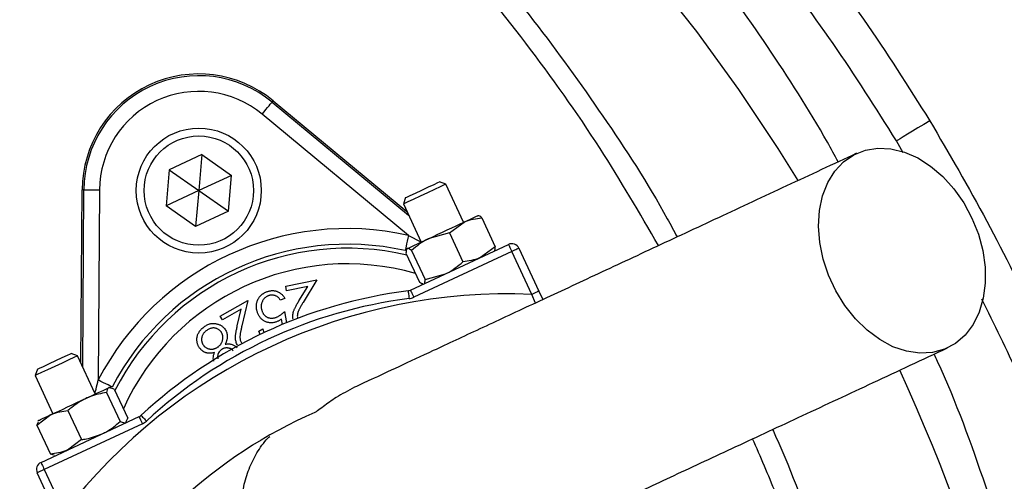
# Model space of a CAD drawing. Header units: millimetres. Extents: x 2565 to 4379, y 1813 to 5592.
# Tile 24 of 27: x 3552 to 3804, y 4840 to 4958. Entities that reach past the tile are written whole.
import ezdxf

# ---------------------------------------------------------------- set-up
doc = ezdxf.new("R2010")
doc.units = ezdxf.units.MM
doc.header["$LTSCALE"] = 2

msp = doc.modelspace()

# ---------------------------------------------------------------- linework, layer by layer
at = {"color": 7, "linetype": 'Continuous', "lineweight": 25}
for p, q in [((3616.7, 4937.03), (3616.99, 4937.38)), ((3616.7, 4937.03), (3651.63, 4908.1)), ((3616.99, 4937.38), (3651.18, 4909.06)), ((3651.62, 4902.92), (3614.15, 4933.95)), ((3598.75, 4923.58), (3590.38, 4919.68)), ((3598.75, 4923.58), (3597.95, 4914.38)), ((3598.75, 4923.58), (3606.32, 4918.28)), ((3590.38, 4919.68), (3589.58, 4910.48)), ((3590.38, 4919.68), (3597.95, 4914.38)), ((3606.32, 4918.28), (3597.95, 4914.38)), ((3605.52, 4909.08), (3606.32, 4918.28)), ((3659.54, 4916.62), (3659.55, 4916.62)), ((3661.18, 4916.03), (3659.55, 4916.62)), ((3567.8, 4870.18), (3568.09, 4914.57)), ((3568.54, 4914.57), (3568.09, 4914.57)), ((3568.25, 4869.22), (3568.54, 4914.57)), ((3572.54, 4914.54), (3572.23, 4865.9)), ((3597.95, 4914.38), (3589.58, 4910.48)), ((3597.95, 4914.38), (3597.14, 4905.18)), ((3597.95, 4914.38), (3605.52, 4909.08)), ((3665.73, 4906.26), (3661.18, 4916.03)), ((3650.89, 4912.59), (3650.3, 4910.96)), ((3597.14, 4905.18), (3589.58, 4910.48)), ((3605.52, 4909.08), (3597.14, 4905.18)), ((3650.3, 4910.96), (3654.85, 4901.19)), ((3662.09, 4903.58), (3665.85, 4906.32)), ((3669.46, 4907.95), (3669.35, 4907.95)), ((3670.36, 4907.44), (3673.83, 4899.99)), ((3662.09, 4903.58), (3656.87, 4902.13)), ((3662.09, 4903.58), (3665.56, 4896.14)), ((3651.23, 4899.5), (3651.13, 4899.37)), ((3652.11, 4888.88), (3677.21, 4900.58)), ((3652.4, 4899.06), (3655.87, 4891.62)), ((3678.05, 4898.77), (3652.96, 4887.07)), ((3673.83, 4899.99), (3670.07, 4897.26)), ((3673.58, 4898.89), (3673.64, 4898.98)), ((3683.16, 4887.8), (3678.05, 4898.77)), ((3679.86, 4899.61), (3684.98, 4888.65)), ((3650.98, 4898.4), (3654.45, 4890.96)), ((3620.2, 4889.87), (3628.13, 4891.5)), ((3628.13, 4891.5), (3624.66, 4885.76)), ((3655.87, 4891.62), (3661.09, 4893.07)), ((3620.43, 4888.75), (3620.2, 4889.87)), ((3625.82, 4889.85), (3620.43, 4888.75)), ((3623.56, 4886.12), (3625.82, 4889.85)), ((3655.29, 4890.45), (3655.45, 4890.44)), ((3684.98, 4888.65), (3685.99, 4886.47)), ((3603.44, 4882.26), (3610.52, 4886.27)), ((3610.52, 4886.27), (3608.97, 4879.72)), ((3619.97, 4886.79), (3618.81, 4886.36)), ((3608.82, 4883.98), (3604.01, 4881.26)), ((3607.81, 4879.72), (3608.82, 4883.98)), ((3604.01, 4881.26), (3603.44, 4882.26)), ((3619.36, 4880.12), (3619.11, 4881.49)), ((3619.91, 4883.43), (3620.42, 4880.56)), ((3613.32, 4878.41), (3614.31, 4878.97)), ((3614.31, 4878.97), (3614.64, 4877.96)), ((3613.62, 4877.53), (3613.32, 4878.41)), ((3566.92, 4872.08), (3565.29, 4872.67)), ((3571.47, 4862.31), (3566.92, 4872.08)), ((3556.64, 4868.63), (3556.04, 4867)), ((3556.04, 4867), (3560.6, 4857.24)), ((3576.29, 4863.57), (3574.94, 4863.93)), ((3575.4, 4863.98), (3575.1, 4864)), ((3576.29, 4863.57), (3579.76, 4856.13)), ((3574.34, 4862.66), (3577.81, 4855.22)), ((3556.53, 4854.36), (3560.12, 4857.02)), ((3557.57, 4844.8), (3582.66, 4856.5)), ((3564.46, 4858.06), (3567.94, 4850.61)), ((3579.38, 4855.24), (3579.76, 4856.13)), ((3556.53, 4854.36), (3556.94, 4855.21)), ((3556.53, 4854.36), (3560, 4846.92)), ((3556.97, 4855.55), (3556.8, 4855.31)), ((3583.51, 4854.68), (3558.42, 4842.98)), ((3577.81, 4855.22), (3579.17, 4854.87)), ((3579.32, 4854.94), (3579.48, 4855.17)), ((3567.94, 4850.61), (3564.35, 4847.96)), ((3560.93, 4846.64), (3560, 4846.92)), ((3560.92, 4846.51), (3561.2, 4846.49)), ((3561.72, 4831.17), (3556.61, 4842.14)), ((3558.42, 4842.98), (3563.53, 4832.02))]:
    msp.add_line(p, q, dxfattribs=at)
at = {"color": 8, "linetype": 'Continuous', "lineweight": 25}
for p, q in [((3778.25, 4924.03), (3776.52, 4927.12)), ((3651.62, 4902.92), (3654.8, 4901.3)), ((3684.09, 4885.58), (3683.16, 4887.8))]:
    msp.add_line(p, q, dxfattribs=at)
at = {"color": 7, "linetype": 'Continuous', "lineweight": 25, "flags": 128}
for points in [[(3751.37, 4916.97), (3746.27, 4925.12), (3736.12, 4940.29), (3725.39, 4955.08), (3714.07, 4969.46)], [(3614.15, 4933.95), (3614.65, 4934.54), (3615.12, 4935.11), (3615.56, 4935.64), (3615.94, 4936.11), (3616.26, 4936.49), (3616.5, 4936.78), (3616.65, 4936.96), (3616.7, 4937.03)], [(3785.02, 4932.27), (3783.47, 4931.33), (3781.97, 4930.42), (3780.57, 4929.57), (3779.32, 4928.82), (3778.26, 4928.17), (3777.42, 4927.66), (3776.84, 4927.31), (3776.52, 4927.12)], [(3795.82, 4907.35), (3797.46, 4903.24), (3798.58, 4899.02), (3799.17, 4894.81), (3799.22, 4890.7), (3798.71, 4886.81), (3797.66, 4883.23), (3796.1, 4880.06), (3794.07, 4877.38), (3791.62, 4875.26), (3788.82, 4873.76), (3785.73, 4872.91), (3782.45, 4872.74), (3779.04, 4873.24), (3775.61, 4874.42), (3772.24, 4876.23), (3769.01, 4878.63), (3766.02, 4881.55), (3763.33, 4884.93), (3761.02, 4888.68), (3759.15, 4892.69), (3757.77, 4896.86), (3756.91, 4901.09), (3756.59, 4905.27), (3756.82, 4909.28), (3757.61, 4913.03), (3758.91, 4916.41), (3760.71, 4919.35), (3762.96, 4921.75), (3765.59, 4923.57), (3768.55, 4924.75), (3771.74, 4925.26), (3775.1, 4925.1), (3778.53, 4924.25), (3781.94, 4922.76), (3785.25, 4920.64), (3788.37, 4917.97), (3791.22, 4914.81), (3793.73, 4911.24), (3795.82, 4907.35)], [(3650.89, 4912.59), (3651.16, 4912.71), (3652.04, 4913.12), (3653.41, 4913.76), (3655.05, 4914.52), (3656.72, 4915.3), (3658.15, 4915.97), (3659.15, 4916.44), (3659.54, 4916.62)], [(3568.54, 4914.57), (3568.63, 4914.57), (3568.87, 4914.57), (3569.24, 4914.56), (3569.74, 4914.56), (3570.34, 4914.56), (3571.03, 4914.55), (3571.77, 4914.55), (3572.54, 4914.54)], [(3661.18, 4916.03), (3661.17, 4916.03), (3660.77, 4915.84), (3659.76, 4915.37), (3658.27, 4914.67), (3656.47, 4913.83), (3654.58, 4912.95), (3652.83, 4912.14), (3651.44, 4911.49), (3650.56, 4911.08), (3650.3, 4910.96)], [(3656.87, 4902.13), (3657.99, 4902.66), (3659.16, 4903.2), (3660.34, 4903.75), (3661.52, 4904.3), (3662.68, 4904.84), (3663.8, 4905.37), (3664.86, 4905.86), (3665.85, 4906.32)], [(3665.85, 4906.32), (3666.73, 4906.73), (3667.51, 4907.09), (3668.16, 4907.4), (3668.68, 4907.64), (3669.06, 4907.82), (3669.28, 4907.92), (3669.35, 4907.95)], [(3651.62, 4902.92), (3651.45, 4902.16), (3651.29, 4901.44), (3651.14, 4900.77), (3651.01, 4900.18), (3650.9, 4899.7), (3650.82, 4899.33), (3650.77, 4899.1), (3650.75, 4899.01)], [(3651.31, 4899.54), (3651.55, 4899.65), (3651.94, 4899.83), (3652.47, 4900.08), (3653.13, 4900.39), (3653.92, 4900.76), (3654.81, 4901.17), (3655.8, 4901.63), (3656.87, 4902.13)], [(3651.23, 4899.5), (3651.23, 4899.5), (3651.31, 4899.54)], [(3677.21, 4900.58), (3677.22, 4900.55), (3677.27, 4900.44), (3677.35, 4900.28), (3677.45, 4900.05), (3677.58, 4899.78), (3677.73, 4899.46), (3677.89, 4899.12), (3678.05, 4898.77)], [(3679.86, 4899.61), (3679.83, 4899.6), (3679.73, 4899.55), (3679.56, 4899.47), (3679.33, 4899.37), (3679.06, 4899.24), (3678.74, 4899.09), (3678.4, 4898.93), (3678.05, 4898.77)], [(3651.52, 4888.71), (3651.52, 4888.67), (3651.54, 4888.56), (3651.56, 4888.38), (3651.59, 4888.13), (3651.63, 4887.83), (3651.67, 4887.49), (3651.72, 4887.11), (3651.77, 4886.73)], [(3652.11, 4888.88), (3652.13, 4888.85), (3652.18, 4888.74), (3652.26, 4888.58), (3652.36, 4888.35), (3652.49, 4888.08), (3652.64, 4887.76), (3652.79, 4887.42), (3652.96, 4887.07)], [(3684.98, 4888.65), (3684.94, 4888.63), (3684.84, 4888.58), (3684.67, 4888.51), (3684.45, 4888.4), (3684.17, 4888.27), (3683.86, 4888.13), (3683.52, 4887.97), (3683.16, 4887.8)], [(3566.92, 4872.08), (3566.75, 4872), (3565.98, 4871.64), (3564.67, 4871.02), (3562.97, 4870.23), (3561.09, 4869.36), (3559.26, 4868.5), (3557.69, 4867.77), (3556.59, 4867.26), (3556.07, 4867.02), (3556.04, 4867)], [(3556.64, 4868.63), (3556.66, 4868.65), (3557.16, 4868.88), (3558.23, 4869.38), (3559.72, 4870.07), (3561.4, 4870.86), (3563.02, 4871.61), (3564.32, 4872.22), (3565.11, 4872.58), (3565.29, 4872.67)], [(3575.78, 4864.05), (3575.7, 4864.1), (3575.49, 4864.2), (3575.16, 4864.38), (3574.72, 4864.61), (3574.18, 4864.88), (3573.57, 4865.2), (3572.91, 4865.54), (3572.23, 4865.9)], [(3569.03, 4861.17), (3570.12, 4861.68), (3571.14, 4862.16), (3572.07, 4862.59), (3572.9, 4862.98), (3573.62, 4863.31), (3574.2, 4863.58), (3574.64, 4863.79), (3574.94, 4863.93)], [(3574.94, 4863.93), (3575.08, 4864), (3575.1, 4864)], [(3560.12, 4857.02), (3561.07, 4857.46), (3562.1, 4857.94), (3563.2, 4858.45), (3564.35, 4858.99), (3565.52, 4859.54), (3566.71, 4860.09), (3567.88, 4860.64), (3569.03, 4861.17)], [(3556.97, 4855.55), (3557, 4855.56), (3557.16, 4855.64), (3557.48, 4855.79), (3557.94, 4856), (3558.55, 4856.28), (3559.28, 4856.62), (3560.12, 4857.02)], [(3582.66, 4856.5), (3582.68, 4856.46), (3582.73, 4856.36), (3582.81, 4856.19), (3582.91, 4855.97), (3583.04, 4855.69), (3583.19, 4855.38), (3583.34, 4855.04), (3583.51, 4854.68)], [(3583.18, 4856.84), (3583.2, 4856.81), (3583.28, 4856.73), (3583.41, 4856.59), (3583.58, 4856.41), (3583.78, 4856.19), (3584.02, 4855.94), (3584.27, 4855.66), (3584.54, 4855.37)], [(3557.57, 4844.8), (3557.59, 4844.76), (3557.64, 4844.66), (3557.72, 4844.49), (3557.82, 4844.27), (3557.95, 4843.99), (3558.09, 4843.68), (3558.25, 4843.34), (3558.42, 4842.98)], [(3558.42, 4842.98), (3558.06, 4842.82), (3557.72, 4842.66), (3557.41, 4842.51), (3557.14, 4842.39), (3556.91, 4842.28), (3556.74, 4842.2), (3556.64, 4842.15), (3556.61, 4842.14)]]:
    msp.add_lwpolyline(points, dxfattribs=at)
at = {"color": 7, "linetype": 'Continuous', "lineweight": 25}
for radius in [16, 14]:
    msp.add_circle((3597.95, 4914.38), radius, dxfattribs=at)
for centre, radius, start, end in [((3341.54, 4662.81), 647.19, 1.68232, 178.31768), ((3597.95, 4914.38), 29.86, 50.3695, 179.6305), ((3597.95, 4914.38), 29.41, 50.3695, 179.6305), ((3597.95, 4914.38), 25.41, 50.3695, 179.6305), ((3341.54, 4662.81), 250, 279.2069, 80.7931), ((3341.54, 4662.81), 248, 279.2818, 80.7182), ((3635.98, 4832.81), 71.83, 77.427, 152.573), ((3635.98, 4832.81), 67.83, 77.427, 152.573), ((3678.05, 4898.77), 2, 25, 115), ((3666.98, 4766.35), 123.33, 97.1997, 132.8003), ((3651.27, 4890.69), 2, 277.1997, 295), ((3677.12, 4744.6), 143.33, 87.5829, 142.4171), ((3666.98, 4766.35), 121.33, 97.1997, 132.8003), ((3651.27, 4890.69), 4, 277.1997, 295), ((3360.99, 4676.01), 458.64, 343.1186, 24.7986), ((3581.82, 4858.31), 2, 295, 312.8003), ((3677.12, 4744.6), 123.33, 113.6355, 132.8003), ((3581.82, 4858.31), 4, 295, 312.8003), ((3558.42, 4842.98), 2, 115, 205)]:
    msp.add_arc(centre, radius, start, end, dxfattribs=at)
at = {"color": 8, "linetype": 'Continuous', "lineweight": 25}
for radius, start, end in [(66.81, 76.8106, 152.962), (62.81, 73.8808, 155.8669)]:
    msp.add_arc((3635.98, 4832.81), radius, start, end, dxfattribs=at)
at = {"color": 7, "linetype": 'Continuous', "lineweight": 25}
for points, knots in [([(3761.58, 4921.72), (3760.66, 4923.41), (3755.17, 4933.56), (3743.62, 4951.41), (3726.88, 4975.09), (3708.55, 4997.66), (3688.86, 5019.04), (3667.11, 5039.68), (3643.14, 5059.32), (3616.97, 5077.77), (3589.46, 5094.38), (3560.82, 5109.05), (3529.67, 5122.28), (3496.02, 5133.78), (3459.96, 5143.39), (3423.28, 5150.53), (3391.17, 5154.63), (3363.89, 5156.53), (3337.16, 5157.13), (3306.01, 5155.99), (3270.63, 5152.2), (3235.54, 5146.07), (3201, 5137.69), (3169.12, 5127.86), (3139.91, 5116.76), (3113.38, 5104.65), (3087.65, 5090.89), (3062.89, 5075.56), (3039.28, 5058.74), (3016.71, 5040.29), (2995.34, 5020.19), (2975.21, 4998.51), (2956.51, 4975.61), (2939.49, 4951.58), (2927.83, 4933.56), (2922.35, 4923.34), (2921.48, 4921.73)], [0, 0, 0, 0, 0.005798, 0.03487, 0.063988, 0.09309, 0.122124, 0.151054, 0.182691, 0.214454, 0.246262, 0.27803, 0.309672, 0.346247, 0.382916, 0.419591, 0.456176, 0.478087, 0.499998, 0.534769, 0.569662, 0.604611, 0.639532, 0.674328, 0.702974, 0.731744, 0.760575, 0.789402, 0.818163, 0.846804, 0.876264, 0.905815, 0.935406, 0.964977, 0.994454, 1, 1, 1, 1]), ([(3466.83, 5154.38), (3475.73, 5152.48), (3493.57, 5148.67), (3519.63, 5141.13), (3545.03, 5132.31), (3569.65, 5122.18), (3593.91, 5110.61), (3617.7, 5097.55), (3640.93, 5083.02), (3663.98, 5066.7), (3686.66, 5048.5), (3708.79, 5028.37), (3729.88, 5006.63), (3749.75, 4983.29), (3768.43, 4958.49), (3779.49, 4941.01), (3785.02, 4932.27)], [0, 0, 0, 0, 0.068376, 0.136967, 0.203572, 0.270228, 0.336832, 0.405374, 0.473972, 0.542513, 0.617341, 0.692242, 0.76707, 0.844686, 0.922383, 1, 1, 1, 1]), ([(3776.52, 4927.12), (3771.22, 4935.49), (3760.6, 4952.27), (3742.65, 4976.12), (3723.31, 4998.92), (3702.56, 5020.45), (3680.55, 5040.61), (3656.84, 5059.68), (3631.38, 5077.47), (3604.18, 5093.86), (3575.91, 5108.41), (3546.78, 5121.04), (3521.24, 5130.09), (3494.01, 5138.23), (3476.55, 5142.03), (3464.89, 5144.58)], [0, 0, 0, 0, 0.075993, 0.152292, 0.228746, 0.305198, 0.381494, 0.457485, 0.538401, 0.619593, 0.70088, 0.782076, 0.862994, 0.908518, 1, 1, 1, 1]), ([(3341.54, 5133.4), (3353.02, 5132.82), (3376.03, 5131.66), (3410.26, 5126.49), (3444, 5118.88), (3477, 5108.63), (3509.08, 5095.81), (3540.1, 5080.53), (3569.87, 5062.95), (3597.01, 5043.99), (3621.58, 5024.02), (3643.76, 5003.42), (3664.56, 4981.39), (3683.91, 4958.11), (3701.7, 4933.35), (3713.84, 4914.75), (3719.54, 4904.07), (3720.37, 4902.51)], [0, 0, 0, 0, 0.074366, 0.148962, 0.22356, 0.297929, 0.372258, 0.446809, 0.521365, 0.595701, 0.660752, 0.726012, 0.791347, 0.856616, 0.921674, 0.988534, 1, 1, 1, 1]), ([(3715.61, 4900.29), (3710.75, 4908.64), (3700.33, 4926.52), (3681.89, 4952.39), (3660.99, 4978.04), (3638.24, 5002.05), (3613.82, 5024.33), (3587.87, 5044.77), (3560.48, 5063.22), (3531.77, 5079.6), (3501.87, 5093.82), (3470.97, 5105.75), (3439.31, 5115.3), (3407.08, 5122.39), (3374.43, 5127.18), (3352.49, 5128.26), (3341.52, 5128.79)], [0, 0, 0, 0, 0.0632622, 0.1353876, 0.2077002, 0.27968, 0.3517092, 0.4238859, 0.4957449, 0.5676823, 0.6400439, 0.7122718, 0.7842788, 0.8563136, 0.9280819, 1, 1, 1, 1]), ([(3625.6, 4053.63), (3634.2, 4055.48), (3651.25, 4059.15), (3676.17, 4066.66), (3700.21, 4075.77), (3723.37, 4086.6), (3745.66, 4098.99), (3768.38, 4113.67), (3791.36, 4130.86), (3814.39, 4150.68), (3836.28, 4172.08), (3858.02, 4195.96), (3879.42, 4222.38), (3900.33, 4251.31), (3919.88, 4281.44), (3938.1, 4312.52), (3955, 4344.34), (3970.47, 4376.81), (3984.44, 4409.87), (3997.31, 4444.87), (4008.76, 4481.86), (4018.52, 4520.86), (4026.15, 4560.45), (4031.65, 4600.57), (4034.99, 4641.18), (4036.2, 4682.2), (4035.29, 4723.55), (4032.32, 4762.07), (4027.73, 4797.58), (4021.96, 4830), (4014.56, 4862.15), (4005.46, 4893.91), (3994.61, 4925.17), (3981.87, 4955.77), (3967.37, 4985.69), (3956.08, 5004.79), (3950.42, 5014.35)], [0, 0, 0, 0, 0.022891, 0.04538, 0.067617, 0.089727, 0.111796, 0.133891, 0.160033, 0.186344, 0.212867, 0.239623, 0.270311, 0.301272, 0.332452, 0.363742, 0.394988, 0.426155, 0.457257, 0.488318, 0.523095, 0.557915, 0.592833, 0.627904, 0.663182, 0.698741, 0.734607, 0.770697, 0.799167, 0.827706, 0.856301, 0.884936, 0.913607, 0.942321, 0.971105, 1, 1, 1, 1]), ([(3785.02, 4932.27), (3789.99, 4923.76), (3799.94, 4906.73), (3813, 4880.17), (3825.35, 4851.32), (3836.43, 4820), (3845.89, 4786.22), (3853.08, 4751.85), (3857.95, 4717.11), (3860.47, 4682.16), (3860.56, 4647.11), (3858.29, 4612.07), (3853.67, 4577.23), (3846.75, 4542.8), (3837.54, 4508.98), (3826.02, 4475.87), (3812.27, 4443.57), (3796.39, 4412.22), (3778.47, 4382.03), (3758.6, 4353.19), (3736.8, 4325.8), (3713.2, 4299.92), (3687.9, 4275.63), (3661.07, 4253.11), (3632.85, 4232.49), (3603.3, 4213.88), (3572.55, 4197.3), (3540.72, 4182.76), (3508.04, 4170.42), (3482.15, 4162.51), (3467.21, 4158.78), (3463.54, 4157.86)], [0, 0, 0, 0, 0.030307, 0.060638, 0.090945, 0.126785, 0.162748, 0.198752, 0.234715, 0.270554, 0.306428, 0.342425, 0.378463, 0.41446, 0.450334, 0.486201, 0.52219, 0.558221, 0.59421, 0.630077, 0.665868, 0.70178, 0.737734, 0.773646, 0.809437, 0.845138, 0.88096, 0.916824, 0.952646, 0.988348, 1, 1, 1, 1]), ([(3766.3, 4923.92), (3760.32, 4921.13), (3748.45, 4915.6), (3730.97, 4907.45), (3714.15, 4899.6), (3698.16, 4892.15), (3683.25, 4885.2), (3669.69, 4878.87), (3658.23, 4873.53), (3648.97, 4869.21), (3642.22, 4866.06), (3639.17, 4864.64), (3637.83, 4864.02)], [0, 0, 0, 0, 0.1135119, 0.2251997, 0.3351042, 0.4432659, 0.5495894, 0.6541728, 0.7571424, 0.8456166, 0.9324971, 1, 1, 1, 1]), ([(3665.85, 4906.32), (3665.94, 4906.36), (3667.35, 4907), (3668.91, 4907.23), (3670.36, 4907.44)], [0, 0, 0, 0, 0.070197, 1, 1, 1, 1]), ([(3670.36, 4907.44), (3670.02, 4907.7), (3669.67, 4907.98), (3669.47, 4907.94), (3669.46, 4907.94)], [0, 0, 0, 0, 0.986889, 1, 1, 1, 1]), ([(3656.87, 4902.13), (3656.75, 4902.08), (3655.12, 4901.3), (3653.71, 4900.14), (3652.4, 4899.06)], [0, 0, 0, 0, 0.0701921, 1, 1, 1, 1]), ([(3651.31, 4899.54), (3651.17, 4899.36), (3650.99, 4899.12), (3650.98, 4898.53), (3650.98, 4898.4)], [0, 0, 0, 0, 0.7731102, 1, 1, 1, 1]), ([(3652.4, 4899.06), (3652.07, 4899.31), (3651.63, 4899.63), (3651.38, 4899.56), (3651.31, 4899.54)], [0, 0, 0, 0, 0.755622, 1, 1, 1, 1]), ([(3673.64, 4898.98), (3673.64, 4898.98), (3673.8, 4899.12), (3673.82, 4899.56), (3673.83, 4899.99)], [0, 0, 0, 0, 0.013112, 1, 1, 1, 1]), ([(3661.09, 4893.07), (3661.21, 4893.12), (3662.84, 4893.9), (3664.25, 4895.06), (3665.56, 4896.14)], [0, 0, 0, 0, 0.070193, 1, 1, 1, 1]), ([(3670.07, 4897.26), (3669.97, 4897.21), (3668.57, 4896.57), (3667.01, 4896.35), (3665.56, 4896.14)], [0, 0, 0, 0, 0.070197, 1, 1, 1, 1]), ([(3655.54, 4890.48), (3655.59, 4890.52), (3655.81, 4890.67), (3655.85, 4891.21), (3655.87, 4891.62)], [0, 0, 0, 0, 0.2443782, 1, 1, 1, 1]), ([(3615.42, 4888.51), (3615.54, 4888.55), (3615.76, 4888.63), (3616.09, 4888.71), (3616.43, 4888.76), (3616.76, 4888.78), (3617.08, 4888.77), (3617.41, 4888.72), (3617.73, 4888.65), (3618.04, 4888.54), (3618.34, 4888.41), (3618.63, 4888.25), (3618.9, 4888.07), (3619.15, 4887.86), (3619.38, 4887.63), (3619.6, 4887.38), (3619.79, 4887.1), (3619.91, 4886.9), (3619.97, 4886.79)], [0, 0, 0, 0, 0.06715, 0.132036, 0.194943, 0.256632, 0.317916, 0.378555, 0.439872, 0.502045, 0.563996, 0.625305, 0.685756, 0.746646, 0.807686, 0.870229, 0.933888, 1, 1, 1, 1]), ([(3654.45, 4890.96), (3654.55, 4890.87), (3654.9, 4890.58), (3655.14, 4890.57), (3655.3, 4890.55)], [0, 0, 0, 0, 0.296704, 1, 1, 1, 1]), ([(3612.98, 4883.12), (3612.95, 4883.21), (3612.89, 4883.39), (3612.81, 4883.67), (3612.75, 4883.95), (3612.71, 4884.22), (3612.69, 4884.5), (3612.68, 4884.78), (3612.7, 4885.06), (3612.73, 4885.34), (3612.78, 4885.61), (3612.85, 4885.87), (3612.93, 4886.13), (3613.03, 4886.38), (3613.15, 4886.61), (3613.28, 4886.84), (3613.43, 4887.06), (3613.59, 4887.27), (3613.77, 4887.47), (3613.96, 4887.65), (3614.17, 4887.83), (3614.39, 4887.99), (3614.63, 4888.14), (3614.88, 4888.28), (3615.15, 4888.4), (3615.33, 4888.47), (3615.42, 4888.51)], [0, 0, 0, 0, 0.044096, 0.087462, 0.129912, 0.172219, 0.214077, 0.256092, 0.298082, 0.340217, 0.382043, 0.423014, 0.463525, 0.503259, 0.54321, 0.582721, 0.622367, 0.662555, 0.702664, 0.743345, 0.784214, 0.825572, 0.867594, 0.910449, 0.954655, 1, 1, 1, 1]), ([(3615.74, 4887.44), (3615.65, 4887.41), (3615.48, 4887.33), (3615.23, 4887.19), (3615, 4887.03), (3614.79, 4886.85), (3614.6, 4886.64), (3614.43, 4886.41), (3614.29, 4886.16), (3614.16, 4885.89), (3614.05, 4885.61), (3613.98, 4885.32), (3613.93, 4885.03), (3613.91, 4884.73), (3613.93, 4884.42), (3613.97, 4884.12), (3614.04, 4883.81), (3614.12, 4883.6), (3614.15, 4883.5)], [0, 0, 0, 0, 0.061489, 0.121089, 0.179373, 0.238046, 0.297001, 0.356546, 0.417966, 0.481826, 0.546113, 0.609258, 0.671803, 0.734514, 0.798275, 0.863511, 0.93045, 1, 1, 1, 1]), ([(3618.81, 4886.36), (3618.75, 4886.46), (3618.63, 4886.64), (3618.43, 4886.89), (3618.22, 4887.09), (3617.99, 4887.26), (3617.74, 4887.39), (3617.48, 4887.49), (3617.21, 4887.56), (3616.92, 4887.6), (3616.62, 4887.61), (3616.32, 4887.59), (3616.03, 4887.54), (3615.84, 4887.47), (3615.74, 4887.44)], [0, 0, 0, 0, 0.096103, 0.18433, 0.267348, 0.345575, 0.422524, 0.500141, 0.580973, 0.664203, 0.748725, 0.832763, 0.915892, 1, 1, 1, 1]), ([(3622.09, 4881.42), (3622.07, 4881.59), (3622.01, 4881.91), (3622.01, 4882.41), (3622.06, 4882.9), (3622.16, 4883.31), (3622.28, 4883.65), (3622.39, 4883.93), (3622.52, 4884.23), (3622.69, 4884.56), (3622.87, 4884.92), (3623.08, 4885.29), (3623.31, 4885.7), (3623.47, 4885.98), (3623.56, 4886.12)], [0, 0, 0, 0, 0.099146, 0.196603, 0.293904, 0.392846, 0.446082, 0.505724, 0.571551, 0.644012, 0.723098, 0.808656, 0.90091, 1, 1, 1, 1]), ([(3624.66, 4885.76), (3624.57, 4885.62), (3624.41, 4885.36), (3624.18, 4884.97), (3623.98, 4884.61), (3623.8, 4884.28), (3623.65, 4883.98), (3623.52, 4883.71), (3623.41, 4883.47), (3623.31, 4883.19), (3623.22, 4882.86), (3623.17, 4882.46), (3623.16, 4882.07), (3623.21, 4881.81), (3623.23, 4881.68)], [0, 0, 0, 0, 0.110122, 0.2117, 0.304138, 0.388968, 0.464936, 0.532281, 0.591347, 0.642291, 0.733772, 0.823177, 0.910911, 1, 1, 1, 1]), ([(3617.87, 4880.78), (3617.74, 4880.74), (3617.5, 4880.65), (3617.12, 4880.57), (3616.75, 4880.52), (3616.38, 4880.51), (3616.01, 4880.54), (3615.66, 4880.61), (3615.3, 4880.72), (3614.96, 4880.86), (3614.63, 4881.04), (3614.31, 4881.24), (3614.03, 4881.48), (3613.77, 4881.75), (3613.53, 4882.05), (3613.32, 4882.38), (3613.14, 4882.73), (3613.03, 4882.99), (3612.98, 4883.12)], [0, 0, 0, 0, 0.065821, 0.129436, 0.190931, 0.251407, 0.311185, 0.370756, 0.431335, 0.493271, 0.555525, 0.61665, 0.677776, 0.73902, 0.801265, 0.865223, 0.931038, 1, 1, 1, 1]), ([(3614.15, 4883.5), (3614.19, 4883.41), (3614.26, 4883.23), (3614.39, 4882.98), (3614.54, 4882.75), (3614.71, 4882.54), (3614.9, 4882.35), (3615.1, 4882.18), (3615.32, 4882.04), (3615.56, 4881.92), (3615.8, 4881.82), (3616.06, 4881.76), (3616.32, 4881.71), (3616.59, 4881.7), (3616.87, 4881.71), (3617.15, 4881.76), (3617.45, 4881.83), (3617.64, 4881.9), (3617.74, 4881.93)], [0, 0, 0, 0, 0.067152, 0.131604, 0.193861, 0.254588, 0.31429, 0.373088, 0.43259, 0.492825, 0.553396, 0.613043, 0.67311, 0.734111, 0.797016, 0.861756, 0.929156, 1, 1, 1, 1]), ([(3617.74, 4881.93), (3617.82, 4881.96), (3617.99, 4882.03), (3618.25, 4882.16), (3618.51, 4882.31), (3618.78, 4882.49), (3619.06, 4882.69), (3619.34, 4882.92), (3619.63, 4883.16), (3619.81, 4883.34), (3619.91, 4883.43)], [0, 0, 0, 0, 0.102226, 0.209809, 0.324118, 0.444645, 0.572618, 0.707428, 0.849949, 1, 1, 1, 1]), ([(3619.11, 4881.49), (3619, 4881.41), (3618.8, 4881.26), (3618.48, 4881.07), (3618.18, 4880.91), (3617.97, 4880.82), (3617.87, 4880.78)], [0, 0, 0, 0, 0.275034, 0.532175, 0.774558, 1, 1, 1, 1]), ([(3597.47, 4876.4), (3597.48, 4876.54), (3597.5, 4876.81), (3597.59, 4877.22), (3597.73, 4877.61), (3597.92, 4877.99), (3598.15, 4878.36), (3598.44, 4878.71), (3598.76, 4879.05), (3599.01, 4879.26), (3599.14, 4879.36)], [0, 0, 0, 0, 0.118785, 0.236683, 0.354055, 0.473529, 0.596323, 0.724312, 0.85814, 1, 1, 1, 1]), ([(3599.14, 4879.36), (3599.27, 4879.46), (3599.52, 4879.65), (3599.91, 4879.89), (3600.29, 4880.08), (3600.67, 4880.23), (3601.06, 4880.33), (3601.44, 4880.38), (3601.82, 4880.39), (3602.2, 4880.35), (3602.56, 4880.27), (3602.91, 4880.18), (3603.23, 4880.05), (3603.54, 4879.89), (3603.82, 4879.72), (3604.09, 4879.51), (3604.33, 4879.28), (3604.47, 4879.11), (3604.55, 4879.03)], [0, 0, 0, 0, 0.07922, 0.15386, 0.224846, 0.292008, 0.357318, 0.420388, 0.482855, 0.545264, 0.606708, 0.666002, 0.723482, 0.779388, 0.834695, 0.889308, 0.944296, 1, 1, 1, 1]), ([(3603.58, 4878.31), (3603.51, 4878.39), (3603.37, 4878.55), (3603.12, 4878.76), (3602.84, 4878.93), (3602.53, 4879.07), (3602.21, 4879.16), (3601.87, 4879.21), (3601.53, 4879.21), (3601.19, 4879.15), (3600.84, 4879.05), (3600.49, 4878.91), (3600.15, 4878.71), (3599.94, 4878.56), (3599.83, 4878.47)], [0, 0, 0, 0, 0.077564, 0.154208, 0.231447, 0.311066, 0.39187, 0.471506, 0.55227, 0.635313, 0.721228, 0.810113, 0.90267, 1, 1, 1, 1]), ([(3604.55, 4879.03), (3604.64, 4878.89), (3604.83, 4878.63), (3605.04, 4878.2), (3605.18, 4877.75), (3605.24, 4877.36), (3605.25, 4877.04), (3605.24, 4876.78), (3605.21, 4876.52), (3605.15, 4876.24), (3605.08, 4875.96), (3604.98, 4875.67), (3604.86, 4875.37), (3604.77, 4875.16), (3604.73, 4875.06)], [0, 0, 0, 0, 0.11577, 0.228305, 0.339529, 0.451949, 0.509769, 0.570311, 0.633213, 0.699473, 0.768797, 0.842337, 0.919085, 1, 1, 1, 1]), ([(3607.86, 4874.78), (3607.78, 4874.93), (3607.63, 4875.22), (3607.47, 4875.7), (3607.37, 4876.18), (3607.34, 4876.6), (3607.35, 4876.96), (3607.37, 4877.26), (3607.41, 4877.59), (3607.45, 4877.96), (3607.52, 4878.35), (3607.6, 4878.78), (3607.7, 4879.24), (3607.77, 4879.55), (3607.81, 4879.72)], [0, 0, 0, 0, 0.099154, 0.19648, 0.29358, 0.392511, 0.445759, 0.505193, 0.571573, 0.643678, 0.723148, 0.80845, 0.900946, 1, 1, 1, 1]), ([(3608.97, 4879.72), (3608.93, 4879.56), (3608.86, 4879.25), (3608.76, 4878.81), (3608.68, 4878.4), (3608.6, 4878.04), (3608.55, 4877.7), (3608.52, 4877.4), (3608.49, 4877.14), (3608.48, 4876.84), (3608.49, 4876.5), (3608.56, 4876.1), (3608.68, 4875.73), (3608.8, 4875.49), (3608.86, 4875.38)], [0, 0, 0, 0, 0.109993, 0.211749, 0.304753, 0.389135, 0.465081, 0.532808, 0.591903, 0.64287, 0.734439, 0.823259, 0.911418, 1, 1, 1, 1]), ([(3598.28, 4873.93), (3598.21, 4874.02), (3598.07, 4874.2), (3597.9, 4874.48), (3597.76, 4874.78), (3597.64, 4875.08), (3597.55, 4875.4), (3597.5, 4875.72), (3597.46, 4876.06), (3597.47, 4876.28), (3597.47, 4876.4)], [0, 0, 0, 0, 0.128304, 0.253183, 0.376427, 0.499087, 0.621238, 0.744978, 0.871087, 1, 1, 1, 1]), ([(3599.83, 4878.47), (3599.75, 4878.41), (3599.59, 4878.27), (3599.37, 4878.06), (3599.19, 4877.83), (3599.03, 4877.6), (3598.9, 4877.36), (3598.8, 4877.11), (3598.72, 4876.85), (3598.68, 4876.58), (3598.66, 4876.32), (3598.66, 4876.06), (3598.69, 4875.81), (3598.74, 4875.56), (3598.82, 4875.33), (3598.92, 4875.11), (3599.05, 4874.89), (3599.15, 4874.76), (3599.2, 4874.69)], [0, 0, 0, 0, 0.074546, 0.144956, 0.213169, 0.27855, 0.342239, 0.404919, 0.467736, 0.530567, 0.592807, 0.653033, 0.711539, 0.769066, 0.826025, 0.88266, 0.940626, 1, 1, 1, 1]), ([(3602.96, 4874.42), (3603.03, 4874.49), (3603.19, 4874.61), (3603.39, 4874.82), (3603.57, 4875.05), (3603.72, 4875.28), (3603.85, 4875.53), (3603.96, 4875.78), (3604.03, 4876.05), (3604.09, 4876.33), (3604.11, 4876.61), (3604.11, 4876.88), (3604.09, 4877.15), (3604.04, 4877.4), (3603.96, 4877.64), (3603.86, 4877.88), (3603.74, 4878.1), (3603.63, 4878.24), (3603.58, 4878.31)], [0, 0, 0, 0, 0.069081, 0.136047, 0.20094, 0.264386, 0.327924, 0.390928, 0.454836, 0.519816, 0.584385, 0.646842, 0.706995, 0.765785, 0.823461, 0.881745, 0.940171, 1, 1, 1, 1]), ([(3601.98, 4872.89), (3601.88, 4872.87), (3601.67, 4872.82), (3601.36, 4872.78), (3601.06, 4872.75), (3600.78, 4872.74), (3600.51, 4872.75), (3600.25, 4872.77), (3600.01, 4872.82), (3599.78, 4872.88), (3599.56, 4872.95), (3599.35, 4873.05), (3599.15, 4873.16), (3598.96, 4873.28), (3598.77, 4873.42), (3598.6, 4873.57), (3598.43, 4873.75), (3598.33, 4873.87), (3598.28, 4873.93)], [0, 0, 0, 0, 0.080735, 0.156838, 0.229947, 0.299217, 0.36497, 0.428008, 0.487898, 0.545955, 0.602518, 0.658398, 0.714269, 0.769751, 0.825795, 0.882942, 0.940784, 1, 1, 1, 1]), ([(3599.2, 4874.69), (3599.25, 4874.63), (3599.36, 4874.5), (3599.53, 4874.34), (3599.73, 4874.2), (3599.94, 4874.08), (3600.17, 4873.97), (3600.41, 4873.9), (3600.67, 4873.84), (3600.94, 4873.8), (3601.21, 4873.79), (3601.48, 4873.8), (3601.74, 4873.84), (3602, 4873.91), (3602.25, 4873.99), (3602.5, 4874.11), (3602.73, 4874.25), (3602.88, 4874.37), (3602.96, 4874.42)], [0, 0, 0, 0, 0.058882, 0.116762, 0.174514, 0.232381, 0.291186, 0.351921, 0.415186, 0.480716, 0.546942, 0.61178, 0.675572, 0.738287, 0.801978, 0.866507, 0.931977, 1, 1, 1, 1]), ([(3603.64, 4873.59), (3603.42, 4873.36), (3602.97, 4872.91), (3602.72, 4872.06), (3602.81, 4871.55), (3602.85, 4871.34)], [0, 0, 0, 0, 0.377898, 0.755959, 1, 1, 1, 1]), ([(3606.74, 4873.39), (3606.7, 4873.44), (3606.62, 4873.54), (3606.47, 4873.67), (3606.31, 4873.78), (3606.14, 4873.88), (3605.95, 4873.96), (3605.75, 4874.02), (3605.53, 4874.06), (3605.31, 4874.09), (3605.08, 4874.1), (3604.85, 4874.09), (3604.63, 4874.06), (3604.42, 4874), (3604.21, 4873.93), (3604.01, 4873.84), (3603.82, 4873.72), (3603.7, 4873.63), (3603.64, 4873.59)], [0, 0, 0, 0, 0.057009, 0.114174, 0.170694, 0.228474, 0.287517, 0.348588, 0.412664, 0.479397, 0.54712, 0.612861, 0.678062, 0.741584, 0.804993, 0.868788, 0.933593, 1, 1, 1, 1]), ([(3604.73, 4875.06), (3604.89, 4875.09), (3605.19, 4875.14), (3605.64, 4875.15), (3606.06, 4875.11), (3606.46, 4875.01), (3606.82, 4874.85), (3607.15, 4874.66), (3607.45, 4874.42), (3607.61, 4874.23), (3607.7, 4874.13)], [0, 0, 0, 0, 0.145639, 0.281566, 0.40981, 0.533815, 0.653159, 0.769076, 0.88384, 1, 1, 1, 1]), ([(3661.01, 4814.14), (3662.35, 4814.76), (3665.41, 4816.19), (3672.23, 4819.37), (3681.35, 4823.62), (3692.41, 4828.78), (3705.22, 4834.76), (3719.65, 4841.48), (3735.52, 4848.88), (3752.6, 4856.85), (3770.75, 4865.31), (3783.21, 4871.12), (3789.55, 4874.08)], [0, 0, 0, 0, 0.067587, 0.154392, 0.245577, 0.341085, 0.440585, 0.544166, 0.651941, 0.763818, 0.879821, 1, 1, 1, 1]), ([(3601.77, 4870.73), (3601.72, 4870.99), (3601.56, 4871.72), (3601.82, 4872.43), (3601.98, 4872.89)], [0, 0, 0, 0, 0.3603, 1, 1, 1, 1]), ([(3632.94, 4289.12), (3639.51, 4294.2), (3654.43, 4305.73), (3676.28, 4325.36), (3698.41, 4347.87), (3718.98, 4371.76), (3737.92, 4396.84), (3755.32, 4423.31), (3771.06, 4451.14), (3785.08, 4480.27), (3797.15, 4510.23), (3807.23, 4540.83), (3815.38, 4572.46), (3821.44, 4605.04), (3825.31, 4638.51), (3826.89, 4672.18), (3826.17, 4705.85), (3823.12, 4739.47), (3817.64, 4772.93), (3809.86, 4806.15), (3799.57, 4838.73), (3791.59, 4860.89), (3786.45, 4871.86), (3786.15, 4872.49)], [0, 0, 0, 0, 0.037758, 0.085635, 0.133663, 0.181748, 0.229787, 0.277673, 0.327213, 0.376906, 0.426655, 0.476355, 0.525901, 0.577833, 0.629939, 0.682103, 0.734207, 0.786138, 0.838649, 0.891337, 0.944088, 0.996781, 1, 1, 1, 1]), ([(3574.94, 4863.93), (3574.92, 4863.92), (3574.59, 4863.75), (3574.46, 4863.19), (3574.34, 4862.66)], [0, 0, 0, 0, 0.070188, 1, 1, 1, 1]), ([(3637.84, 4864.01), (3636.2, 4863.16), (3633.16, 4861.57), (3630.1, 4859.29), (3628.34, 4857.97), (3627.87, 4857.7), (3627.67, 4857.59)], [0, 0, 0, 0, 0.355523, 0.659232, 0.862015, 1, 1, 1, 1]), ([(3569.03, 4861.17), (3567.78, 4860.47), (3566.17, 4859.56), (3564.78, 4858.34), (3564.46, 4858.06)], [0, 0, 0, 0, 0.7731, 1, 1, 1, 1]), ([(3574.34, 4862.66), (3572.96, 4862.42), (3571.13, 4862.09), (3569.44, 4861.35), (3569.03, 4861.17)], [0, 0, 0, 0, 0.755637, 1, 1, 1, 1]), ([(3560.12, 4857.02), (3560.22, 4857.06), (3561.56, 4857.67), (3563.06, 4857.87), (3564.46, 4858.06)], [0, 0, 0, 0, 0.070196, 1, 1, 1, 1]), ([(3573.25, 4852.11), (3573.66, 4852.31), (3575.31, 4853.13), (3576.74, 4854.32), (3577.81, 4855.22)], [0, 0, 0, 0, 0.24436, 1, 1, 1, 1]), ([(3567.94, 4850.61), (3568.35, 4850.68), (3570.18, 4850.95), (3571.91, 4851.6), (3573.25, 4852.11)], [0, 0, 0, 0, 0.2269, 1, 1, 1, 1]), ([(3637.34, 4805.62), (3636.41, 4805.58), (3633.91, 4805.47), (3629.92, 4806.17), (3625.48, 4807.63), (3621.39, 4809.82), (3617.69, 4812.68), (3614.55, 4816.09), (3612.01, 4820.02), (3610.19, 4824.28), (3609.09, 4828.82), (3608.78, 4833.44), (3609.25, 4838.09), (3610.47, 4842.57), (3612.49, 4846.77), (3614.4, 4849.76), (3615.81, 4851.16), (3616.11, 4851.45)], [0, 0, 0, 0, 0.043363, 0.11647, 0.187496, 0.260585, 0.331572, 0.404621, 0.475573, 0.548584, 0.61952, 0.692512, 0.763456, 0.836456, 0.907431, 0.980462, 1, 1, 1, 1]), ([(3767.68, 4576.54), (3769.6, 4587.46), (3773.45, 4609.27), (3776.29, 4642.33), (3776.98, 4675.42), (3775.33, 4708.45), (3771.37, 4741.3), (3765.16, 4773.78), (3756.59, 4805.7), (3748.11, 4831.46), (3741.71, 4846.19), (3739.7, 4850.83)], [0, 0, 0, 0, 0.11887, 0.237364, 0.355266, 0.473568, 0.591548, 0.709784, 0.82784, 0.94578, 1, 1, 1, 1]), ([(3744.8, 4853.21), (3745.06, 4852.64), (3749.66, 4842.65), (3756.86, 4822.52), (3766.28, 4792.63), (3773.53, 4761.81), (3778.82, 4730.27), (3782.02, 4698.4), (3783.13, 4666.43), (3782.1, 4635.18), (3779.25, 4604.72), (3775.84, 4585.08), (3774.13, 4575.26)], [0, 0, 0, 0, 0.006657, 0.116372, 0.225733, 0.33817, 0.450978, 0.563916, 0.676728, 0.789169, 0.894584, 1, 1, 1, 1]), ([(3564.35, 4847.96), (3564.25, 4847.91), (3562.91, 4847.3), (3561.4, 4847.1), (3560, 4846.92)], [0, 0, 0, 0, 0.070223, 1, 1, 1, 1])]:
    msp.add_open_spline(points, degree=3, knots=knots, dxfattribs=at)
at = {"color": 8, "linetype": 'Continuous', "lineweight": 25}
for points, knots in [([(3462.11, 4167.79), (3465.41, 4168.62), (3479.74, 4172.22), (3504.83, 4179.87), (3536.89, 4191.98), (3568.1, 4206.23), (3598.26, 4222.5), (3627.24, 4240.75), (3654.92, 4260.96), (3681.24, 4283.05), (3706.06, 4306.87), (3729.22, 4332.25), (3750.6, 4359.11), (3770.09, 4387.41), (3787.67, 4417.02), (3803.25, 4447.76), (3816.74, 4479.45), (3828.04, 4511.92), (3837.08, 4545.1), (3843.87, 4578.86), (3848.4, 4613.04), (3850.63, 4647.41), (3850.54, 4681.79), (3848.07, 4716.07), (3843.29, 4750.14), (3836.23, 4783.86), (3826.98, 4817), (3817.12, 4844.63), (3807.62, 4867.87), (3801.57, 4880.12), (3798.37, 4886.61)], [0, 0, 0, 0, 0.0112, 0.048742, 0.086412, 0.124125, 0.161795, 0.199338, 0.236977, 0.274744, 0.312555, 0.350322, 0.387962, 0.425683, 0.463532, 0.501426, 0.539275, 0.576996, 0.614725, 0.652582, 0.690484, 0.728341, 0.766069, 0.803761, 0.841582, 0.879447, 0.917268, 0.95496, 0.976132, 1, 1, 1, 1]), ([(3571.41, 4862.44), (3571.49, 4862.82), (3571.72, 4863.98), (3572.02, 4865.13), (3572.23, 4865.9)], [0, 0, 0, 0, 0.32644, 1, 1, 1, 1])]:
    msp.add_open_spline(points, degree=3, knots=knots, dxfattribs=at)

doc.saveas('drawing.dxf')
